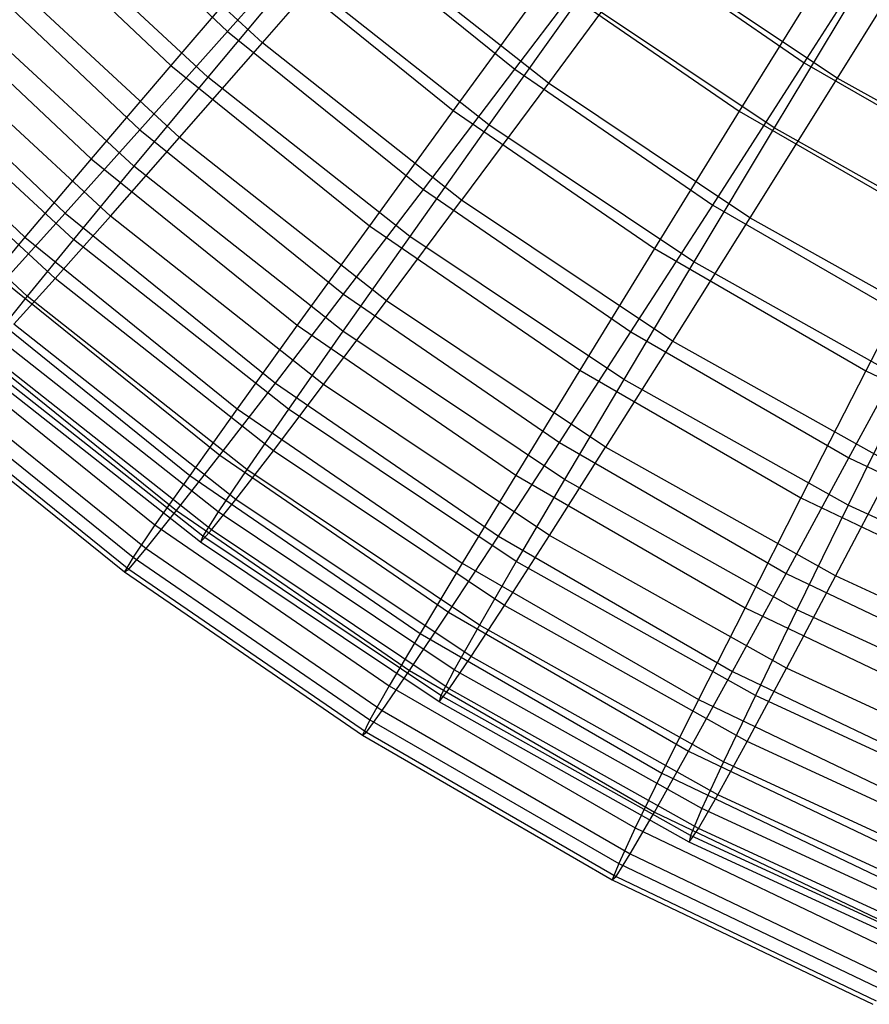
# Model space of a CAD drawing. Extents: x 0.05 to 6.09, y -3 to 3.03.
# Tile 4 of 124: x 1.19 to 1.87, y -2.76 to -1.96. Entities that reach past the tile are written whole.
import ezdxf

# ---------------------------------------------------------------- set-up
doc = ezdxf.new("R2010")
doc.units = 0
doc.header["$MEASUREMENT"] = 0
doc.layers.get('0').update_dxf_attribs({"color": 13, "linetype": 'CONTINUOUS'})

# ---------------------------------------------------------------- blocks, each defined once
blk = doc.blocks.new('GRUPUJ_1')
at = {"color": 0}
for p, q in [((1.15078, 1.17451, 4.67384), (1.2992, 1.03448, 4.67274)), ((1.15078, 1.17451, 4.67384), (1.2992, 1.03448, 4.67274)), ((1.32743, 1.02514, 4.57841), (1.1764, 1.16475, 4.57953)), ((1.32743, 1.02514, 4.57841), (1.1764, 1.16475, 4.57953)), ((1.10273, 1.1489, 1.71658), (1.25321, 1.00692, 1.71546)), ((1.10273, 1.1489, 1.71658), (1.25321, 1.00692, 1.71546)), ((1.28329, 0.99749, 1.81225), (1.13017, 1.13903, 1.81338)), ((1.28329, 0.99749, 1.81225), (1.13017, 1.13903, 1.81338)), ((1.76674, 1.00914, 5.06607), (1.84837, 1.13651, 5.24822)), ((1.76674, 1.00914, 5.06607), (1.84837, 1.13651, 5.24822)), ((1.2992, 1.03448, 4.67274), (1.38058, 1.12601, 4.87538)), ((1.2992, 1.03448, 4.67274), (1.38058, 1.12601, 4.87538)), ((1.38058, 1.12601, 4.87538), (1.53207, 1.00382, 4.87426)), ((1.38058, 1.12601, 4.87538), (1.53207, 1.00382, 4.87426)), ((1.87203, 1.12246, 5.16895), (1.79352, 0.99661, 4.98172)), ((1.87203, 1.12246, 5.16895), (1.79352, 0.99661, 4.98172)), ((1.32743, 1.02514, 4.57841), (1.40503, 1.11421, 4.78602)), ((1.32743, 1.02514, 4.57841), (1.40503, 1.11421, 4.78602)), ((1.55932, 0.99257, 4.78488), (1.40503, 1.11421, 4.78602)), ((1.55932, 0.99257, 4.78488), (1.40503, 1.11421, 4.78602)), ((1.53207, 1.00382, 4.87426), (1.61496, 1.11324, 5.06719)), ((1.53207, 1.00382, 4.87426), (1.61496, 1.11324, 5.06719)), ((1.61496, 1.11324, 5.06719), (1.76674, 1.00914, 5.06607)), ((1.61496, 1.11324, 5.06719), (1.76674, 1.00914, 5.06607)), ((1.07363, 1.10038, 4.46261), (1.22801, 0.95472, 4.46146)), ((1.07363, 1.10038, 4.46261), (1.22801, 0.95472, 4.46146)), ((1.26036, 0.94849, 4.36235), (1.10352, 1.09348, 4.36351)), ((1.26036, 0.94849, 4.36235), (1.10352, 1.09348, 4.36351)), ((1.32823, 1.09464, 1.50871), (1.25321, 1.00692, 1.71546)), ((1.32823, 1.09464, 1.50871), (1.25321, 1.00692, 1.71546)), ((1.32823, 1.09464, 1.50871), (1.48223, 0.97042, 1.50757)), ((1.32823, 1.09464, 1.50871), (1.48223, 0.97042, 1.50757)), ((1.63883, 1.09997, 4.98287), (1.55932, 0.99257, 4.78488)), ((1.63883, 1.09997, 4.98287), (1.55932, 0.99257, 4.78488)), ((1.79352, 0.99661, 4.98172), (1.63883, 1.09997, 4.98287)), ((1.79352, 0.99661, 4.98172), (1.63883, 1.09997, 4.98287)), ((1.79055, 1.09333, 1.122), (1.71409, 0.96982, 1.30899)), ((1.79055, 1.09333, 1.122), (1.71409, 0.96982, 1.30899)), ((1.0325, 1.07846, 1.93145), (1.18866, 0.93113, 1.9303)), ((1.0325, 1.07846, 1.93145), (1.18866, 0.93113, 1.9303)), ((1.35421, 1.08235, 1.60053), (1.28329, 0.99749, 1.81225)), ((1.35421, 1.08235, 1.60053), (1.28329, 0.99749, 1.81225)), ((1.51108, 0.95868, 1.59936), (1.35421, 1.08235, 1.60053)), ((1.51108, 0.95868, 1.59936), (1.35421, 1.08235, 1.60053)), ((1.81538, 1.078, 1.20348), (1.74228, 0.9564, 1.39564)), ((1.81538, 1.078, 1.20348), (1.74228, 0.9564, 1.39564)), ((1.22317, 0.92519, 2.03183), (1.06457, 1.07181, 2.033)), ((1.22317, 0.92519, 2.03183), (1.06457, 1.07181, 2.033)), ((1.55934, 1.07596, 1.31014), (1.48223, 0.97042, 1.50757)), ((1.55934, 1.07596, 1.31014), (1.48223, 0.97042, 1.50757)), ((1.55934, 1.07596, 1.31014), (1.71409, 0.96982, 1.30899)), ((1.55934, 1.07596, 1.31014), (1.71409, 0.96982, 1.30899)), ((1.58451, 1.06182, 1.39681), (1.51108, 0.95868, 1.59936)), ((1.58451, 1.06182, 1.39681), (1.51108, 0.95868, 1.59936)), ((1.74228, 0.9564, 1.39564), (1.58451, 1.06182, 1.39681)), ((1.74228, 0.9564, 1.39564), (1.58451, 1.06182, 1.39681)), ((1.00799, 1.0376, 4.24394), (1.16744, 0.88716, 4.24276)), ((1.00799, 1.0376, 4.24394), (1.16744, 0.88716, 4.24276)), ((1.20422, 0.88471, 4.1391), (1.04255, 1.03416, 4.1403)), ((1.20422, 0.88471, 4.1391), (1.04255, 1.03416, 4.1403)), ((1.22801, 0.95472, 4.46146), (1.2992, 1.03448, 4.67274)), ((1.22801, 0.95472, 4.46146), (1.2992, 1.03448, 4.67274)), ((1.2992, 1.03448, 4.67274), (1.45802, 0.90638, 4.67156)), ((1.2992, 1.03448, 4.67274), (1.45802, 0.90638, 4.67156)), ((1.26036, 0.94849, 4.36235), (1.32743, 1.02514, 4.57841)), ((1.26036, 0.94849, 4.36235), (1.32743, 1.02514, 4.57841)), ((1.48894, 0.89781, 4.57721), (1.32743, 1.02514, 4.57841)), ((1.48894, 0.89781, 4.57721), (1.32743, 1.02514, 4.57841)), ((0.97402, 1.01949, 2.15319), (1.13493, 0.86768, 2.152)), ((0.97402, 1.01949, 2.15319), (1.13493, 0.86768, 2.152)), ((1.17421, 0.8659, 2.25798), (1.01111, 1.01667, 2.25919)), ((1.17421, 0.8659, 2.25798), (1.01111, 1.01667, 2.25919)), ((1.25321, 1.00692, 1.71546), (1.18866, 0.93113, 1.9303)), ((1.25321, 1.00692, 1.71546), (1.18866, 0.93113, 1.9303)), ((1.25321, 1.00692, 1.71546), (1.41424, 0.87704, 1.71427)), ((1.25321, 1.00692, 1.71546), (1.41424, 0.87704, 1.71427)), ((1.69257, 0.89374, 4.87307), (1.76674, 1.00914, 5.06607)), ((1.69257, 0.89374, 4.87307), (1.76674, 1.00914, 5.06607)), ((1.76674, 1.00914, 5.06607), (1.92612, 0.91711, 5.06489)), ((1.76674, 1.00914, 5.06607), (1.92612, 0.91711, 5.06489)), ((1.28329, 0.99749, 1.81225), (1.22317, 0.92519, 2.03183)), ((1.28329, 0.99749, 1.81225), (1.22317, 0.92519, 2.03183)), ((1.44704, 0.86839, 1.81103), (1.28329, 0.99749, 1.81225)), ((1.44704, 0.86839, 1.81103), (1.28329, 0.99749, 1.81225)), ((1.45802, 0.90638, 4.67156), (1.53207, 1.00382, 4.87426)), ((1.45802, 0.90638, 4.67156), (1.53207, 1.00382, 4.87426)), ((1.53207, 1.00382, 4.87426), (1.69257, 0.89374, 4.87307)), ((1.53207, 1.00382, 4.87426), (1.69257, 0.89374, 4.87307)), ((1.55932, 0.99257, 4.78488), (1.48894, 0.89781, 4.57721)), ((1.55932, 0.99257, 4.78488), (1.48894, 0.89781, 4.57721)), ((1.72268, 0.88341, 4.78366), (1.55932, 0.99257, 4.78488)), ((1.72268, 0.88341, 4.78366), (1.55932, 0.99257, 4.78488)), ((1.79352, 0.99661, 4.98172), (1.72268, 0.88341, 4.78366)), ((1.79352, 0.99661, 4.98172), (1.72268, 0.88341, 4.78366)), ((1.95584, 0.9057, 4.98052), (1.79352, 0.99661, 4.98172)), ((1.95584, 0.9057, 4.98052), (1.79352, 0.99661, 4.98172)), ((1.15935, 0.83416, 3.91), (0.99384, 0.98716, 3.91123)), ((1.15935, 0.83416, 3.91), (0.99384, 0.98716, 3.91123)), ((1.13668, 0.81996, 2.48936), (0.9701, 0.97395, 2.4906)), ((1.13668, 0.81996, 2.48936), (0.9701, 0.97395, 2.4906)), ((1.48223, 0.97042, 1.50757), (1.41424, 0.87704, 1.71427)), ((1.48223, 0.97042, 1.50757), (1.41424, 0.87704, 1.71427)), ((1.48223, 0.97042, 1.50757), (1.64539, 0.85851, 1.50636)), ((1.48223, 0.97042, 1.50757), (1.64539, 0.85851, 1.50636)), ((1.71409, 0.96982, 1.30899), (1.64539, 0.85851, 1.50636)), ((1.71409, 0.96982, 1.30899), (1.64539, 0.85851, 1.50636)), ((1.71409, 0.96982, 1.30899), (1.8766, 0.87599, 1.30778)), ((1.71409, 0.96982, 1.30899), (1.8766, 0.87599, 1.30778)), ((1.51108, 0.95868, 1.59936), (1.44704, 0.86839, 1.81103)), ((1.51108, 0.95868, 1.59936), (1.44704, 0.86839, 1.81103)), ((1.67717, 0.8477, 1.59813), (1.51108, 0.95868, 1.59936)), ((1.67717, 0.8477, 1.59813), (1.51108, 0.95868, 1.59936)), ((1.16744, 0.88716, 4.24276), (1.22801, 0.95472, 4.46146)), ((1.16744, 0.88716, 4.24276), (1.22801, 0.95472, 4.46146)), ((1.22801, 0.95472, 4.46146), (1.39323, 0.82146, 4.46024)), ((1.22801, 0.95472, 4.46146), (1.39323, 0.82146, 4.46024)), ((1.74228, 0.9564, 1.39564), (1.67717, 0.8477, 1.59813)), ((1.74228, 0.9564, 1.39564), (1.67717, 0.8477, 1.59813)), ((1.90784, 0.86368, 1.39441), (1.74228, 0.9564, 1.39564)), ((1.90784, 0.86368, 1.39441), (1.74228, 0.9564, 1.39564)), ((1.20422, 0.88471, 4.1391), (1.26036, 0.94849, 4.36235)), ((1.20422, 0.88471, 4.1391), (1.26036, 0.94849, 4.36235)), ((1.42809, 0.81626, 4.3611), (1.26036, 0.94849, 4.36235)), ((1.42809, 0.81626, 4.3611), (1.26036, 0.94849, 4.36235)), ((1.18866, 0.93113, 1.9303), (1.13493, 0.86768, 2.152)), ((1.18866, 0.93113, 1.9303), (1.13493, 0.86768, 2.152)), ((1.18866, 0.93113, 1.9303), (1.35576, 0.79634, 1.92906)), ((1.18866, 0.93113, 1.9303), (1.35576, 0.79634, 1.92906)), ((1.22317, 0.92519, 2.03183), (1.17421, 0.8659, 2.25798)), ((1.22317, 0.92519, 2.03183), (1.17421, 0.8659, 2.25798)), ((1.39279, 0.79147, 2.03057), (1.22317, 0.92519, 2.03183)), ((1.39279, 0.79147, 2.03057), (1.22317, 0.92519, 2.03183)), ((1.39323, 0.82146, 4.46024), (1.45802, 0.90638, 4.67156)), ((1.39323, 0.82146, 4.46024), (1.45802, 0.90638, 4.67156)), ((1.45802, 0.90638, 4.67156), (1.62629, 0.79096, 4.67031)), ((1.45802, 0.90638, 4.67156), (1.62629, 0.79096, 4.67031)), ((1.42809, 0.81626, 4.3611), (1.48894, 0.89781, 4.57721)), ((1.42809, 0.81626, 4.3611), (1.48894, 0.89781, 4.57721)), ((1.65994, 0.78355, 4.57594), (1.48894, 0.89781, 4.57721)), ((1.65994, 0.78355, 4.57594), (1.48894, 0.89781, 4.57721)), ((1.62629, 0.79096, 4.67031), (1.69257, 0.89374, 4.87307)), ((1.62629, 0.79096, 4.67031), (1.69257, 0.89374, 4.87307)), ((1.69257, 0.89374, 4.87307), (1.86112, 0.79642, 4.87182)), ((1.69257, 0.89374, 4.87307), (1.86112, 0.79642, 4.87182)), ((1.11781, 0.8322, 4.01785), (1.16744, 0.88716, 4.24276)), ((1.11781, 0.8322, 4.01785), (1.16744, 0.88716, 4.24276)), ((1.16744, 0.88716, 4.24276), (1.33806, 0.74954, 4.24149)), ((1.16744, 0.88716, 4.24276), (1.33806, 0.74954, 4.24149)), ((1.15935, 0.83416, 3.91), (1.20422, 0.88471, 4.1391)), ((1.15935, 0.83416, 3.91), (1.20422, 0.88471, 4.1391)), ((1.37712, 0.7484, 4.13782), (1.20422, 0.88471, 4.1391)), ((1.37712, 0.7484, 4.13782), (1.20422, 0.88471, 4.1391)), ((1.72268, 0.88341, 4.78366), (1.65994, 0.78355, 4.57594)), ((1.72268, 0.88341, 4.78366), (1.65994, 0.78355, 4.57594)), ((1.8941, 0.78741, 4.78239), (1.72268, 0.88341, 4.78366)), ((1.8941, 0.78741, 4.78239), (1.72268, 0.88341, 4.78366)), ((1.41424, 0.87704, 1.71427), (1.35576, 0.79634, 1.92906)), ((1.41424, 0.87704, 1.71427), (1.35576, 0.79634, 1.92906)), ((1.41424, 0.87704, 1.71427), (1.58485, 0.76002, 1.713)), ((1.41424, 0.87704, 1.71427), (1.58485, 0.76002, 1.713)), ((1.8766, 0.87599, 1.30778), (1.81674, 0.75958, 1.50509)), ((1.8766, 0.87599, 1.30778), (1.81674, 0.75958, 1.50509)), ((1.13493, 0.86768, 2.152), (1.09233, 0.81693, 2.37933)), ((1.13493, 0.86768, 2.152), (1.09233, 0.81693, 2.37933)), ((1.13493, 0.86768, 2.152), (1.30711, 0.72879, 2.15072)), ((1.13493, 0.86768, 2.152), (1.30711, 0.72879, 2.15072)), ((1.17421, 0.8659, 2.25798), (1.13668, 0.81996, 2.48936)), ((1.17421, 0.8659, 2.25798), (1.13668, 0.81996, 2.48936)), ((1.34863, 0.72839, 2.25668), (1.17421, 0.8659, 2.25798)), ((1.34863, 0.72839, 2.25668), (1.17421, 0.8659, 2.25798)), ((1.44704, 0.86839, 1.81103), (1.39279, 0.79147, 2.03057)), ((1.44704, 0.86839, 1.81103), (1.39279, 0.79147, 2.03057)), ((1.62042, 0.75254, 1.80975), (1.44704, 0.86839, 1.81103)), ((1.62042, 0.75254, 1.80975), (1.44704, 0.86839, 1.81103)), ((1.64539, 0.85851, 1.50636), (1.58485, 0.76002, 1.713)), ((1.64539, 0.85851, 1.50636), (1.58485, 0.76002, 1.713)), ((1.64539, 0.85851, 1.50636), (1.81674, 0.75958, 1.50509)), ((1.64539, 0.85851, 1.50636), (1.81674, 0.75958, 1.50509)), ((1.67717, 0.8477, 1.59813), (1.62042, 0.75254, 1.80975)), ((1.67717, 0.8477, 1.59813), (1.62042, 0.75254, 1.80975)), ((1.85146, 0.75009, 1.59684), (1.67717, 0.8477, 1.59813)), ((1.85146, 0.75009, 1.59684), (1.67717, 0.8477, 1.59813)), ((1.11781, 0.8322, 4.01785), (1.29283, 0.69103, 4.01655)), ((1.11781, 0.8322, 4.01785), (1.29283, 0.69103, 4.01655)), ((1.12601, 0.79715, 3.67639), (1.15935, 0.83416, 3.91)), ((1.12601, 0.79715, 3.67639), (1.15935, 0.83416, 3.91)), ((1.33635, 0.69462, 3.90869), (1.15935, 0.83416, 3.91)), ((1.33635, 0.69462, 3.90869), (1.15935, 0.83416, 3.91)), ((1.09233, 0.81693, 2.37933), (1.26858, 0.67477, 2.37802)), ((1.09233, 0.81693, 2.37933), (1.26858, 0.67477, 2.37802)), ((1.13668, 0.81996, 2.48936), (1.11082, 0.78763, 2.72461)), ((1.13668, 0.81996, 2.48936), (1.11082, 0.78763, 2.72461)), ((1.31483, 0.67951, 2.48804), (1.13668, 0.81996, 2.48936)), ((1.31483, 0.67951, 2.48804), (1.13668, 0.81996, 2.48936)), ((1.33806, 0.74954, 4.24149), (1.39323, 0.82146, 4.46024)), ((1.33806, 0.74954, 4.24149), (1.39323, 0.82146, 4.46024)), ((1.37712, 0.7484, 4.13782), (1.42809, 0.81626, 4.3611)), ((1.37712, 0.7484, 4.13782), (1.42809, 0.81626, 4.3611)), ((1.39323, 0.82146, 4.46024), (1.56827, 0.7014, 4.45894)), ((1.39323, 0.82146, 4.46024), (1.56827, 0.7014, 4.45894)), ((1.60567, 0.6976, 4.35978), (1.42809, 0.81626, 4.3611)), ((1.60567, 0.6976, 4.35978), (1.42809, 0.81626, 4.3611)), ((1.0794, 0.79015, 3.78802), (1.2578, 0.64626, 3.7867)), ((1.0794, 0.79015, 3.78802), (1.2578, 0.64626, 3.7867)), ((1.30601, 0.65525, 3.67505), (1.12601, 0.79715, 3.67639)), ((1.30601, 0.65525, 3.67505), (1.12601, 0.79715, 3.67639)), ((1.35576, 0.79634, 1.92906), (1.30711, 0.72879, 2.15072)), ((1.35576, 0.79634, 1.92906), (1.30711, 0.72879, 2.15072)), ((1.39279, 0.79147, 2.03057), (1.34863, 0.72839, 2.25668)), ((1.39279, 0.79147, 2.03057), (1.34863, 0.72839, 2.25668)), ((1.35576, 0.79634, 1.92906), (1.5328, 0.67491, 1.92774)), ((1.35576, 0.79634, 1.92906), (1.5328, 0.67491, 1.92774)), ((1.57237, 0.67147, 2.02924), (1.39279, 0.79147, 2.03057)), ((1.57237, 0.67147, 2.02924), (1.39279, 0.79147, 2.03057)), ((1.56827, 0.7014, 4.45894), (1.62629, 0.79096, 4.67031)), ((1.56827, 0.7014, 4.45894), (1.62629, 0.79096, 4.67031)), ((1.62629, 0.79096, 4.67031), (1.803, 0.68894, 4.669)), ((1.62629, 0.79096, 4.67031), (1.803, 0.68894, 4.669)), ((1.803, 0.68894, 4.669), (1.86112, 0.79642, 4.87182)), ((1.803, 0.68894, 4.669), (1.86112, 0.79642, 4.87182)), ((1.29159, 0.64512, 2.72327), (1.11082, 0.78763, 2.72461)), ((1.29159, 0.64512, 2.72327), (1.11082, 0.78763, 2.72461)), ((1.65994, 0.78355, 4.57594), (1.60567, 0.6976, 4.35978)), ((1.65994, 0.78355, 4.57594), (1.60567, 0.6976, 4.35978)), ((1.83939, 0.68305, 4.57461), (1.65994, 0.78355, 4.57594)), ((1.83939, 0.68305, 4.57461), (1.65994, 0.78355, 4.57594)), ((1.0611, 0.77918, 2.61098), (1.24037, 0.63458, 2.60965)), ((1.0611, 0.77918, 2.61098), (1.24037, 0.63458, 2.60965)), ((1.28628, 0.63051, 3.43829), (1.10439, 0.7739, 3.43964)), ((1.28628, 0.63051, 3.43829), (1.10439, 0.7739, 3.43964)), ((1.27905, 0.62543, 2.96099), (1.09677, 0.76912, 2.96234)), ((1.27905, 0.62543, 2.96099), (1.09677, 0.76912, 2.96234)), ((1.05244, 0.76124, 3.55456), (1.23315, 0.61548, 3.55322)), ((1.05244, 0.76124, 3.55456), (1.23315, 0.61548, 3.55322)), ((1.27727, 0.62055, 3.1998), (1.09463, 0.76454, 3.20116)), ((1.27727, 0.62055, 3.1998), (1.09463, 0.76454, 3.20116)), ((1.58485, 0.76002, 1.713), (1.5328, 0.67491, 1.92774)), ((1.58485, 0.76002, 1.713), (1.5328, 0.67491, 1.92774)), ((1.58485, 0.76002, 1.713), (1.76402, 0.65657, 1.71167)), ((1.58485, 0.76002, 1.713), (1.76402, 0.65657, 1.71167)), ((1.81674, 0.75958, 1.50509), (1.76402, 0.65657, 1.71167)), ((1.81674, 0.75958, 1.50509), (1.76402, 0.65657, 1.71167)), ((1.81674, 0.75958, 1.50509), (1.99524, 0.67422, 1.50377)), ((1.81674, 0.75958, 1.50509), (1.99524, 0.67422, 1.50377)), ((1.04142, 0.75464, 2.84567), (1.22266, 0.60845, 2.84432)), ((1.04142, 0.75464, 2.84567), (1.22266, 0.60845, 2.84432)), ((1.62042, 0.75254, 1.80975), (1.57237, 0.67147, 2.02924)), ((1.62042, 0.75254, 1.80975), (1.57237, 0.67147, 2.02924)), ((1.80236, 0.65065, 1.8084), (1.62042, 0.75254, 1.80975)), ((1.80236, 0.65065, 1.8084), (1.62042, 0.75254, 1.80975)), ((1.85146, 0.75009, 1.59684), (1.80236, 0.65065, 1.8084)), ((1.85146, 0.75009, 1.59684), (1.80236, 0.65065, 1.8084)), ((1.0334, 0.74344, 3.08205), (1.21553, 0.59652, 3.0807)), ((1.0334, 0.74344, 3.08205), (1.21553, 0.59652, 3.0807)), ((1.03708, 0.74564, 3.31879), (1.21904, 0.59887, 3.31744)), ((1.03708, 0.74564, 3.31879), (1.21904, 0.59887, 3.31744)), ((1.29283, 0.69103, 4.01655), (1.33806, 0.74954, 4.24149)), ((1.29283, 0.69103, 4.01655), (1.33806, 0.74954, 4.24149)), ((1.33635, 0.69462, 3.90869), (1.37712, 0.7484, 4.13782)), ((1.33635, 0.69462, 3.90869), (1.37712, 0.7484, 4.13782)), ((1.33806, 0.74954, 4.24149), (1.51884, 0.62555, 4.24015)), ((1.33806, 0.74954, 4.24149), (1.51884, 0.62555, 4.24015)), ((1.56018, 0.62608, 4.13646), (1.37712, 0.7484, 4.13782)), ((1.56018, 0.62608, 4.13646), (1.37712, 0.7484, 4.13782)), ((1.30711, 0.72879, 2.15072), (1.26858, 0.67477, 2.37802)), ((1.30711, 0.72879, 2.15072), (1.26858, 0.67477, 2.37802)), ((1.30711, 0.72879, 2.15072), (1.48954, 0.60367, 2.14937)), ((1.30711, 0.72879, 2.15072), (1.48954, 0.60367, 2.14937)), ((1.34863, 0.72839, 2.25668), (1.31483, 0.67951, 2.48804)), ((1.34863, 0.72839, 2.25668), (1.31483, 0.67951, 2.48804)), ((1.53331, 0.60499, 2.25531), (1.34863, 0.72839, 2.25668)), ((1.53331, 0.60499, 2.25531), (1.34863, 0.72839, 2.25668)), ((1.30601, 0.65525, 3.67505), (1.33635, 0.69462, 3.90869)), ((1.30601, 0.65525, 3.67505), (1.33635, 0.69462, 3.90869)), ((1.52375, 0.5694, 3.9073), (1.33635, 0.69462, 3.90869)), ((1.52375, 0.5694, 3.9073), (1.33635, 0.69462, 3.90869)), ((1.51884, 0.62555, 4.24015), (1.56827, 0.7014, 4.45894)), ((1.51884, 0.62555, 4.24015), (1.56827, 0.7014, 4.45894)), ((1.56018, 0.62608, 4.13646), (1.60567, 0.6976, 4.35978)), ((1.56018, 0.62608, 4.13646), (1.60567, 0.6976, 4.35978)), ((1.56827, 0.7014, 4.45894), (1.75209, 0.59527, 4.45758)), ((1.56827, 0.7014, 4.45894), (1.75209, 0.59527, 4.45758)), ((1.79202, 0.59324, 4.3584), (1.60567, 0.6976, 4.35978)), ((1.79202, 0.59324, 4.3584), (1.60567, 0.6976, 4.35978)), ((1.2578, 0.64626, 3.7867), (1.29283, 0.69103, 4.01655)), ((1.2578, 0.64626, 3.7867), (1.29283, 0.69103, 4.01655)), ((1.29283, 0.69103, 4.01655), (1.47827, 0.56384, 4.01518)), ((1.29283, 0.69103, 4.01655), (1.47827, 0.56384, 4.01518)), ((1.75209, 0.59527, 4.45758), (1.803, 0.68894, 4.669)), ((1.75209, 0.59527, 4.45758), (1.803, 0.68894, 4.669)), ((1.803, 0.68894, 4.669), (1.98708, 0.60091, 4.66764)), ((1.803, 0.68894, 4.669), (1.98708, 0.60091, 4.66764)), ((1.31483, 0.67951, 2.48804), (1.29159, 0.64512, 2.72327)), ((1.31483, 0.67951, 2.48804), (1.29159, 0.64512, 2.72327)), ((1.50345, 0.55347, 2.48664), (1.31483, 0.67951, 2.48804)), ((1.50345, 0.55347, 2.48664), (1.31483, 0.67951, 2.48804)), ((1.83939, 0.68305, 4.57461), (1.79202, 0.59324, 4.3584)), ((1.83939, 0.68305, 4.57461), (1.79202, 0.59324, 4.3584)), ((1.26858, 0.67477, 2.37802), (1.24037, 0.63458, 2.60965)), ((1.26858, 0.67477, 2.37802), (1.24037, 0.63458, 2.60965)), ((1.26858, 0.67477, 2.37802), (1.45532, 0.54669, 2.37663)), ((1.26858, 0.67477, 2.37802), (1.45532, 0.54669, 2.37663)), ((1.5328, 0.67491, 1.92774), (1.48954, 0.60367, 2.14937)), ((1.5328, 0.67491, 1.92774), (1.48954, 0.60367, 2.14937)), ((1.5328, 0.67491, 1.92774), (1.71872, 0.56757, 1.92636)), ((1.5328, 0.67491, 1.92774), (1.71872, 0.56757, 1.92636)), ((1.57237, 0.67147, 2.02924), (1.53331, 0.60499, 2.25531)), ((1.57237, 0.67147, 2.02924), (1.53331, 0.60499, 2.25531)), ((1.76082, 0.56594, 2.02784), (1.57237, 0.67147, 2.02924)), ((1.76082, 0.56594, 2.02784), (1.57237, 0.67147, 2.02924)), ((1.28628, 0.63051, 3.43829), (1.30601, 0.65525, 3.67505)), ((1.28628, 0.63051, 3.43829), (1.30601, 0.65525, 3.67505)), ((1.49659, 0.5279, 3.67364), (1.30601, 0.65525, 3.67505)), ((1.49659, 0.5279, 3.67364), (1.30601, 0.65525, 3.67505)), ((1.76402, 0.65657, 1.71167), (1.71872, 0.56757, 1.92636)), ((1.76402, 0.65657, 1.71167), (1.71872, 0.56757, 1.92636)), ((1.76402, 0.65657, 1.71167), (1.95066, 0.56733, 1.71029)), ((1.76402, 0.65657, 1.71167), (1.95066, 0.56733, 1.71029)), ((1.23315, 0.61548, 3.55322), (1.2578, 0.64626, 3.7867)), ((1.23315, 0.61548, 3.55322), (1.2578, 0.64626, 3.7867)), ((1.2578, 0.64626, 3.7867), (1.44681, 0.51662, 3.7853)), ((1.2578, 0.64626, 3.7867), (1.44681, 0.51662, 3.7853)), ((1.80236, 0.65065, 1.8084), (1.76082, 0.56594, 2.02784)), ((1.80236, 0.65065, 1.8084), (1.76082, 0.56594, 2.02784)), ((1.99172, 0.56334, 1.80699), (1.80236, 0.65065, 1.8084)), ((1.99172, 0.56334, 1.80699), (1.80236, 0.65065, 1.8084)), ((1.29159, 0.64512, 2.72327), (1.27905, 0.62543, 2.96099)), ((1.29159, 0.64512, 2.72327), (1.27905, 0.62543, 2.96099)), ((1.48299, 0.51723, 2.72185), (1.29159, 0.64512, 2.72327)), ((1.48299, 0.51723, 2.72185), (1.29159, 0.64512, 2.72327)), ((1.24037, 0.63458, 2.60965), (1.22266, 0.60845, 2.84432)), ((1.24037, 0.63458, 2.60965), (1.22266, 0.60845, 2.84432)), ((1.24037, 0.63458, 2.60965), (1.43032, 0.5043, 2.60825)), ((1.24037, 0.63458, 2.60965), (1.43032, 0.5043, 2.60825)), ((1.27727, 0.62055, 3.1998), (1.28628, 0.63051, 3.43829)), ((1.27727, 0.62055, 3.1998), (1.28628, 0.63051, 3.43829)), ((1.47885, 0.50183, 3.43686), (1.28628, 0.63051, 3.43829)), ((1.47885, 0.50183, 3.43686), (1.28628, 0.63051, 3.43829)), ((1.27905, 0.62543, 2.96099), (1.27727, 0.62055, 3.1998)), ((1.27905, 0.62543, 2.96099), (1.27727, 0.62055, 3.1998)), ((1.47203, 0.49648, 2.95956), (1.27905, 0.62543, 2.96099)), ((1.47203, 0.49648, 2.95956), (1.27905, 0.62543, 2.96099)), ((1.47827, 0.56384, 4.01518), (1.51884, 0.62555, 4.24015)), ((1.47827, 0.56384, 4.01518), (1.51884, 0.62555, 4.24015)), ((1.51884, 0.62555, 4.24015), (1.70868, 0.51594, 4.23874)), ((1.51884, 0.62555, 4.24015), (1.70868, 0.51594, 4.23874)), ((1.52375, 0.5694, 3.9073), (1.56018, 0.62608, 4.13646)), ((1.52375, 0.5694, 3.9073), (1.56018, 0.62608, 4.13646)), ((1.75228, 0.5185, 4.13504), (1.56018, 0.62608, 4.13646)), ((1.75228, 0.5185, 4.13504), (1.56018, 0.62608, 4.13646)), ((1.21904, 0.59887, 3.31744), (1.23315, 0.61548, 3.55322)), ((1.21904, 0.59887, 3.31744), (1.23315, 0.61548, 3.55322)), ((1.23315, 0.61548, 3.55322), (1.42462, 0.48416, 3.5518)), ((1.23315, 0.61548, 3.55322), (1.42462, 0.48416, 3.5518)), ((1.47065, 0.49133, 3.19837), (1.27727, 0.62055, 3.1998)), ((1.47065, 0.49133, 3.19837), (1.27727, 0.62055, 3.1998)), ((1.22266, 0.60845, 2.84432), (1.21553, 0.59652, 3.0807)), ((1.22266, 0.60845, 2.84432), (1.21553, 0.59652, 3.0807)), ((1.22266, 0.60845, 2.84432), (1.41468, 0.47674, 2.8429)), ((1.22266, 0.60845, 2.84432), (1.41468, 0.47674, 2.8429)), ((1.21553, 0.59652, 3.0807), (1.21904, 0.59887, 3.31744)), ((1.21553, 0.59652, 3.0807), (1.21904, 0.59887, 3.31744)), ((1.21904, 0.59887, 3.31744), (1.41183, 0.46664, 3.31601)), ((1.21904, 0.59887, 3.31744), (1.41183, 0.46664, 3.31601)), ((1.48954, 0.60367, 2.14937), (1.45532, 0.54669, 2.37663)), ((1.48954, 0.60367, 2.14937), (1.45532, 0.54669, 2.37663)), ((1.48954, 0.60367, 2.14937), (1.68112, 0.49306, 2.14795)), ((1.48954, 0.60367, 2.14937), (1.68112, 0.49306, 2.14795)), ((1.53331, 0.60499, 2.25531), (1.50345, 0.55347, 2.48664)), ((1.53331, 0.60499, 2.25531), (1.50345, 0.55347, 2.48664)), ((1.7271, 0.49646, 2.25388), (1.53331, 0.60499, 2.25531)), ((1.7271, 0.49646, 2.25388), (1.53331, 0.60499, 2.25531)), ((1.21553, 0.59652, 3.0807), (1.40851, 0.46417, 3.07927)), ((1.21553, 0.59652, 3.0807), (1.40851, 0.46417, 3.07927)), ((1.70868, 0.51594, 4.23874), (1.75209, 0.59527, 4.45758)), ((1.70868, 0.51594, 4.23874), (1.75209, 0.59527, 4.45758)), ((1.75209, 0.59527, 4.45758), (1.94358, 0.5037, 4.45616)), ((1.75209, 0.59527, 4.45758), (1.94358, 0.5037, 4.45616)), ((1.79202, 0.59324, 4.3584), (1.75228, 0.5185, 4.13504)), ((1.79202, 0.59324, 4.3584), (1.75228, 0.5185, 4.13504)), ((1.98598, 0.50382, 4.35696), (1.79202, 0.59324, 4.3584)), ((1.98598, 0.50382, 4.35696), (1.79202, 0.59324, 4.3584)), ((1.49659, 0.5279, 3.67364), (1.52375, 0.5694, 3.9073)), ((1.49659, 0.5279, 3.67364), (1.52375, 0.5694, 3.9073)), ((1.7204, 0.45927, 3.90584), (1.52375, 0.5694, 3.9073)), ((1.7204, 0.45927, 3.90584), (1.52375, 0.5694, 3.9073)), ((1.71872, 0.56757, 1.92636), (1.68112, 0.49306, 2.14795)), ((1.71872, 0.56757, 1.92636), (1.68112, 0.49306, 2.14795)), ((1.71872, 0.56757, 1.92636), (1.9124, 0.47495, 1.92493)), ((1.71872, 0.56757, 1.92636), (1.9124, 0.47495, 1.92493)), ((1.44681, 0.51662, 3.7853), (1.47827, 0.56384, 4.01518)), ((1.44681, 0.51662, 3.7853), (1.47827, 0.56384, 4.01518)), ((1.47827, 0.56384, 4.01518), (1.67301, 0.4514, 4.01373)), ((1.47827, 0.56384, 4.01518), (1.67301, 0.4514, 4.01373)), ((1.76082, 0.56594, 2.02784), (1.7271, 0.49646, 2.25388)), ((1.76082, 0.56594, 2.02784), (1.7271, 0.49646, 2.25388)), ((1.95697, 0.47551, 2.02639), (1.76082, 0.56594, 2.02784)), ((1.95697, 0.47551, 2.02639), (1.76082, 0.56594, 2.02784)), ((1.50345, 0.55347, 2.48664), (1.48299, 0.51723, 2.72185)), ((1.50345, 0.55347, 2.48664), (1.48299, 0.51723, 2.72185)), ((1.70138, 0.44262, 2.48517), (1.50345, 0.55347, 2.48664)), ((1.70138, 0.44262, 2.48517), (1.50345, 0.55347, 2.48664)), ((1.45532, 0.54669, 2.37663), (1.43032, 0.5043, 2.60825)), ((1.45532, 0.54669, 2.37663), (1.43032, 0.5043, 2.60825)), ((1.45532, 0.54669, 2.37663), (1.65142, 0.43347, 2.37518)), ((1.45532, 0.54669, 2.37663), (1.65142, 0.43347, 2.37518)), ((1.47885, 0.50183, 3.43686), (1.49659, 0.5279, 3.67364)), ((1.47885, 0.50183, 3.43686), (1.49659, 0.5279, 3.67364)), ((1.69657, 0.4159, 3.67216), (1.49659, 0.5279, 3.67364)), ((1.69657, 0.4159, 3.67216), (1.49659, 0.5279, 3.67364)), ((1.42462, 0.48416, 3.5518), (1.44681, 0.51662, 3.7853)), ((1.42462, 0.48416, 3.5518), (1.44681, 0.51662, 3.7853)), ((1.44681, 0.51662, 3.7853), (1.6453, 0.40202, 3.78382)), ((1.44681, 0.51662, 3.7853), (1.6453, 0.40202, 3.78382)), ((1.48299, 0.51723, 2.72185), (1.47203, 0.49648, 2.95956)), ((1.48299, 0.51723, 2.72185), (1.47203, 0.49648, 2.95956)), ((1.68383, 0.40475, 2.72036), (1.48299, 0.51723, 2.72185)), ((1.68383, 0.40475, 2.72036), (1.48299, 0.51723, 2.72185)), ((1.67301, 0.4514, 4.01373), (1.70868, 0.51594, 4.23874)), ((1.67301, 0.4514, 4.01373), (1.70868, 0.51594, 4.23874)), ((1.70868, 0.51594, 4.23874), (1.90644, 0.42137, 4.23728)), ((1.70868, 0.51594, 4.23874), (1.90644, 0.42137, 4.23728)), ((1.7204, 0.45927, 3.90584), (1.75228, 0.5185, 4.13504)), ((1.7204, 0.45927, 3.90584), (1.75228, 0.5185, 4.13504)), ((1.95222, 0.42632, 4.13356), (1.75228, 0.5185, 4.13504)), ((1.95222, 0.42632, 4.13356), (1.75228, 0.5185, 4.13504)), ((1.43032, 0.5043, 2.60825), (1.41468, 0.47674, 2.8429)), ((1.43032, 0.5043, 2.60825), (1.41468, 0.47674, 2.8429)), ((1.43032, 0.5043, 2.60825), (1.62978, 0.38914, 2.60677)), ((1.43032, 0.5043, 2.60825), (1.62978, 0.38914, 2.60677)), ((1.47065, 0.49133, 3.19837), (1.47885, 0.50183, 3.43686)), ((1.47065, 0.49133, 3.19837), (1.47885, 0.50183, 3.43686)), ((1.47203, 0.49648, 2.95956), (1.47065, 0.49133, 3.19837)), ((1.47203, 0.49648, 2.95956), (1.47065, 0.49133, 3.19837)), ((1.67454, 0.38306, 2.95806), (1.47203, 0.49648, 2.95956)), ((1.67454, 0.38306, 2.95806), (1.47203, 0.49648, 2.95956)), ((1.68093, 0.38866, 3.43536), (1.47885, 0.50183, 3.43686)), ((1.68093, 0.38866, 3.43536), (1.47885, 0.50183, 3.43686)), ((1.7271, 0.49646, 2.25388), (1.70138, 0.44262, 2.48517)), ((1.7271, 0.49646, 2.25388), (1.70138, 0.44262, 2.48517)), ((1.9288, 0.40347, 2.25238), (1.7271, 0.49646, 2.25388)), ((1.9288, 0.40347, 2.25238), (1.7271, 0.49646, 2.25388)), ((1.67357, 0.37769, 3.19686), (1.47065, 0.49133, 3.19837)), ((1.67357, 0.37769, 3.19686), (1.47065, 0.49133, 3.19837)), ((1.68112, 0.49306, 2.14795), (1.65142, 0.43347, 2.37518)), ((1.68112, 0.49306, 2.14795), (1.65142, 0.43347, 2.37518)), ((1.68112, 0.49306, 2.14795), (1.88069, 0.39763, 2.14647)), ((1.68112, 0.49306, 2.14795), (1.88069, 0.39763, 2.14647)), ((1.41183, 0.46664, 3.31601), (1.42462, 0.48416, 3.5518)), ((1.41183, 0.46664, 3.31601), (1.42462, 0.48416, 3.5518)), ((1.42462, 0.48416, 3.5518), (1.62568, 0.36807, 3.55031)), ((1.42462, 0.48416, 3.5518), (1.62568, 0.36807, 3.55031)), ((1.41468, 0.47674, 2.8429), (1.40851, 0.46417, 3.07927)), ((1.41468, 0.47674, 2.8429), (1.40851, 0.46417, 3.07927)), ((1.41468, 0.47674, 2.8429), (1.61634, 0.36032, 2.8414)), ((1.41468, 0.47674, 2.8429), (1.61634, 0.36032, 2.8414)), ((1.40851, 0.46417, 3.07927), (1.41183, 0.46664, 3.31601)), ((1.40851, 0.46417, 3.07927), (1.41183, 0.46664, 3.31601)), ((1.40851, 0.46417, 3.07927), (1.61116, 0.34716, 3.07776)), ((1.40851, 0.46417, 3.07927), (1.61116, 0.34716, 3.07776)), ((1.41183, 0.46664, 3.31601), (1.61428, 0.34975, 3.31451)), ((1.41183, 0.46664, 3.31601), (1.61428, 0.34975, 3.31451)), ((1.69657, 0.4159, 3.67216), (1.7204, 0.45927, 3.90584)), ((1.69657, 0.4159, 3.67216), (1.7204, 0.45927, 3.90584)), ((1.92508, 0.36491, 3.90432), (1.7204, 0.45927, 3.90584)), ((1.92508, 0.36491, 3.90432), (1.7204, 0.45927, 3.90584)), ((1.6453, 0.40202, 3.78382), (1.67301, 0.4514, 4.01373)), ((1.6453, 0.40202, 3.78382), (1.67301, 0.4514, 4.01373)), ((1.67301, 0.4514, 4.01373), (1.87588, 0.3544, 4.01223)), ((1.67301, 0.4514, 4.01373), (1.87588, 0.3544, 4.01223)), ((1.70138, 0.44262, 2.48517), (1.68383, 0.40475, 2.72036)), ((1.70138, 0.44262, 2.48517), (1.68383, 0.40475, 2.72036)), ((1.9074, 0.34765, 2.48364), (1.70138, 0.44262, 2.48517)), ((1.9074, 0.34765, 2.48364), (1.70138, 0.44262, 2.48517)), ((1.65142, 0.43347, 2.37518), (1.62978, 0.38914, 2.60677)), ((1.65142, 0.43347, 2.37518), (1.62978, 0.38914, 2.60677)), ((1.65142, 0.43347, 2.37518), (1.8557, 0.33579, 2.37366)), ((1.65142, 0.43347, 2.37518), (1.8557, 0.33579, 2.37366)), ((1.68093, 0.38866, 3.43536), (1.69657, 0.4159, 3.67216)), ((1.68093, 0.38866, 3.43536), (1.69657, 0.4159, 3.67216)), ((1.90472, 0.31994, 3.67061), (1.69657, 0.4159, 3.67216)), ((1.90472, 0.31994, 3.67061), (1.69657, 0.4159, 3.67216)), ((1.62568, 0.36807, 3.55031), (1.6453, 0.40202, 3.78382)), ((1.62568, 0.36807, 3.55031), (1.6453, 0.40202, 3.78382)), ((1.6453, 0.40202, 3.78382), (1.85207, 0.30315, 3.78229)), ((1.6453, 0.40202, 3.78382), (1.85207, 0.30315, 3.78229)), ((1.68383, 0.40475, 2.72036), (1.67454, 0.38306, 2.95806)), ((1.68383, 0.40475, 2.72036), (1.67454, 0.38306, 2.95806)), ((1.89287, 0.30838, 2.71881), (1.68383, 0.40475, 2.72036)), ((1.89287, 0.30838, 2.71881), (1.68383, 0.40475, 2.72036)), ((1.62978, 0.38914, 2.60677), (1.61634, 0.36032, 2.8414)), ((1.62978, 0.38914, 2.60677), (1.61634, 0.36032, 2.8414)), ((1.62978, 0.38914, 2.60677), (1.83757, 0.28978, 2.60523)), ((1.62978, 0.38914, 2.60677), (1.83757, 0.28978, 2.60523)), ((1.67357, 0.37769, 3.19686), (1.68093, 0.38866, 3.43536)), ((1.67357, 0.37769, 3.19686), (1.68093, 0.38866, 3.43536)), ((1.67454, 0.38306, 2.95806), (1.67357, 0.37769, 3.19686)), ((1.67454, 0.38306, 2.95806), (1.67357, 0.37769, 3.19686)), ((1.88532, 0.28589, 2.9565), (1.67454, 0.38306, 2.95806)), ((1.88532, 0.28589, 2.9565), (1.67454, 0.38306, 2.95806)), ((1.89126, 0.29169, 3.4338), (1.68093, 0.38866, 3.43536)), ((1.89126, 0.29169, 3.4338), (1.68093, 0.38866, 3.43536)), ((1.88478, 0.28032, 3.1953), (1.67357, 0.37769, 3.19686)), ((1.88478, 0.28032, 3.1953), (1.67357, 0.37769, 3.19686)), ((1.61428, 0.34975, 3.31451), (1.62568, 0.36807, 3.55031)), ((1.61428, 0.34975, 3.31451), (1.62568, 0.36807, 3.55031)), ((1.62568, 0.36807, 3.55031), (1.83514, 0.26792, 3.54876)), ((1.62568, 0.36807, 3.55031), (1.83514, 0.26792, 3.54876)), ((1.61634, 0.36032, 2.8414), (1.61116, 0.34716, 3.07776)), ((1.61634, 0.36032, 2.8414), (1.61116, 0.34716, 3.07776)), ((1.61634, 0.36032, 2.8414), (1.82641, 0.25987, 2.83985)), ((1.61634, 0.36032, 2.8414), (1.82641, 0.25987, 2.83985)), ((1.61116, 0.34716, 3.07776), (1.61428, 0.34975, 3.31451)), ((1.61116, 0.34716, 3.07776), (1.61428, 0.34975, 3.31451)), ((1.61116, 0.34716, 3.07776), (1.82227, 0.24621, 3.0762)), ((1.61116, 0.34716, 3.07776), (1.82227, 0.24621, 3.0762)), ((1.61428, 0.34975, 3.31451), (1.82519, 0.2489, 3.31295)), ((1.61428, 0.34975, 3.31451), (1.82519, 0.2489, 3.31295))]:
    blk.add_line(p, q, dxfattribs=at)

msp = doc.modelspace()

# ---------------------------------------------------------------- block references
at = {"color": 0}
msp.add_blockref('GRUPUJ_1', (0.05452, -3.0046, 0.05645), dxfattribs=at)

doc.saveas('drawing.dxf')
